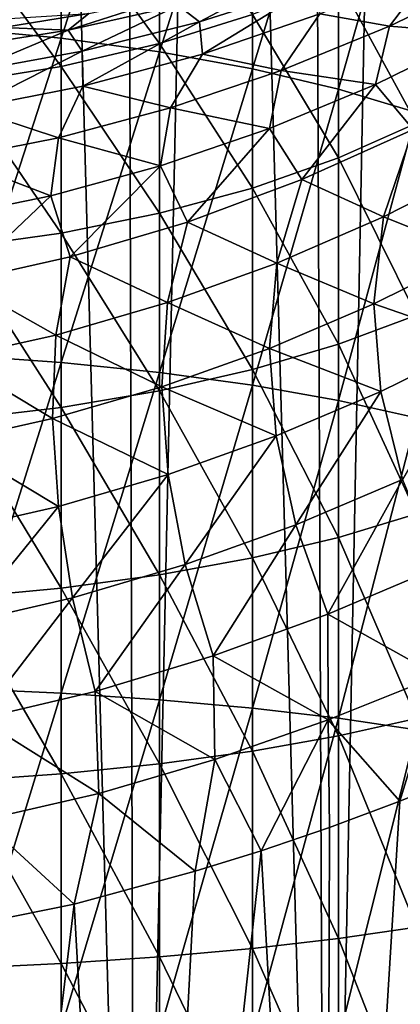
# Model space of a CAD drawing. Header units: metres. Extents: x -109 to 109, y -314 to 82.
# Tile 85 of 191: x 4 to 9, y -40 to -27. Entities that reach past the tile are written whole.
import ezdxf

# ---------------------------------------------------------------- set-up
doc = ezdxf.new("R2010")
doc.units = ezdxf.units.M
doc.layers.add('solid_504261_XXX', color=7, linetype='CONTINUOUS')

msp = doc.modelspace()

# ---------------------------------------------------------------- linework, layer by layer
at = {"layer": 'solid_504261_XXX'}
for points in [[(8.17804, -54.5, 211.506409), (7.950144, 0, 211.574478), (6.648902, 0, 211.92366)], [(8.17804, -54.5, 211.506409), (9.233409, 0, 211.163422), (7.950144, 0, 211.574478)], [(8.17804, -54.5, 211.506409), (10.781148, -54.5, 210.574997), (9.233409, 0, 211.163422)], [(2.761386, -54.5, 212.583847), (4.006996, 0, 212.43309), (2.673464, 0, 212.592361)], [(2.761386, -54.5, 212.583847), (5.496179, -54.5, 212.178177), (4.006996, 0, 212.43309)], [(5.496179, -54.5, 212.178177), (5.333279, 0, 212.210083), (4.006996, 0, 212.43309)], [(5.496179, -54.5, 212.178177), (6.648902, 0, 211.92366), (5.333279, 0, 212.210083)], [(5.496179, -54.5, 212.178177), (8.17804, -54.5, 211.506409), (6.648902, 0, 211.92366)], [(2.998006, -26.702974, 0.878057), (2.998006, -22.223373, 2.587584), (4.446262, -22.394674, 2.985889)], [(4.446262, -26.840586, 1.289219), (2.998006, -26.702974, 0.878057), (4.446262, -22.394674, 2.985889)], [(4.446262, -26.840586, 1.289219), (4.446262, -22.394674, 2.985889), (5.834389, -22.631245, 3.535954)], [(5.834389, -27.030628, 1.85704), (4.446262, -26.840586, 1.289219), (5.834389, -22.631245, 3.535954)], [(5.834389, -27.030628, 1.85704), (5.834389, -22.631245, 3.535954), (7.143617, -22.929884, 4.230341)], [(7.143617, -27.270533, 2.573842), (5.834389, -27.030628, 1.85704), (7.143617, -22.929884, 4.230341)], [(7.143617, -27.270533, 2.573842), (7.143617, -22.929884, 4.230341), (8.356239, -23.286556, 5.059659)], [(8.356239, -27.557056, 3.42993), (7.143617, -27.270533, 2.573842), (8.356239, -23.286556, 5.059659)], [(8.356239, -27.557056, 3.42993), (8.356239, -23.286556, 5.059659), (9.455857, -23.696434, 6.012693)], [(9.455857, -27.88632, 4.413728), (8.356239, -27.557056, 3.42993), (9.455857, -23.696434, 6.012693)], [(5.834389, -26.913944, 27.488056), (5.834389, -24.644852, 29.088018), (4.446262, -25.009958, 29.562609)], [(5.834389, -26.913944, 27.488056), (7.143617, -26.504423, 26.85272), (5.834389, -24.644852, 29.088018)], [(4.446262, -27.23835, 27.991344), (4.446262, -25.009958, 29.562609), (2.998006, -25.274334, 29.90626)], [(4.446262, -27.23835, 27.991344), (5.834389, -26.913944, 27.488056), (4.446262, -25.009958, 29.562609)], [(2.998006, -27.473253, 28.355776), (4.446262, -27.23835, 27.991344), (2.998006, -25.274334, 29.90626)], [(9.455857, -28.040825, 23.702528), (9.455857, -25.453266, 25.221941), (8.356239, -26.015326, 26.093929)], [(8.094089, -26.495735, 149.745834), (9.717336, -25.818211, 150.00647), (9.074541, -26.671007, 151.243774)], [(9.717336, -25.818211, 150.00647), (10.573106, -25.948971, 151.539291), (9.074541, -26.671007, 151.243774)], [(6.395441, -26.611761, 148.146606), (6.097743, -26.381311, 146.707123), (7.649607, -25.941593, 146.886154)], [(6.395441, -26.611761, 148.146606), (7.649607, -25.941593, 146.886154), (8.032685, -26.088301, 148.354584)], [(10.345476, -26.774866, 152.796051), (9.074541, -26.671007, 151.243774), (10.573106, -25.948971, 151.539291)], [(6.395441, -26.611761, 148.146606), (8.032685, -26.088301, 148.354584), (6.437574, -27.063484, 149.512924)], [(8.032685, -26.088301, 148.354584), (8.094089, -26.495735, 149.745834), (6.437574, -27.063484, 149.512924)], [(8.356239, -28.528481, 24.618206), (8.356239, -26.015326, 26.093929), (7.143617, -26.504423, 26.85272)], [(8.356239, -28.528481, 24.618206), (9.455857, -28.040825, 23.702528), (8.356239, -26.015326, 26.093929)], [(4.545807, -26.725521, 146.546112), (4.83649, -26.490292, 145.164749), (6.074182, -26.23311, 145.295303)], [(6.097743, -26.381311, 146.707123), (4.545807, -26.725521, 146.546112), (6.074182, -26.23311, 145.295303)], [(4.545807, -26.725521, 146.546112), (3.626747, -26.687502, 145.071838), (4.83649, -26.490292, 145.164749)], [(3.718367, -26.564756, 144.220398), (4.83649, -26.490292, 145.164749), (3.626747, -26.687502, 145.071838)], [(4.741747, -27.025663, 147.960907), (4.545807, -26.725521, 146.546112), (6.097743, -26.381311, 146.707123)], [(4.741747, -27.025663, 147.960907), (6.097743, -26.381311, 146.707123), (6.395441, -26.611761, 148.146606)], [(7.143617, -28.952833, 25.415016), (7.143617, -26.504423, 26.85272), (5.834389, -26.913944, 27.488056)], [(6.437574, -27.063484, 149.512924), (8.094089, -26.495735, 149.745834), (7.548768, -27.296494, 150.979996)], [(7.143617, -28.952833, 25.415016), (8.356239, -28.528481, 24.618206), (7.143617, -26.504423, 26.85272)], [(8.094089, -26.495735, 149.745834), (9.074541, -26.671007, 151.243774), (7.548768, -27.296494, 150.979996)], [(4.741747, -27.025663, 147.960907), (6.395441, -26.611761, 148.146606), (4.753581, -27.516075, 149.309799)], [(6.395441, -26.611761, 148.146606), (6.437574, -27.063484, 149.512924), (4.753581, -27.516075, 149.309799)], [(2.998006, -31.309143, -0.453311), (2.998006, -26.702974, 0.878057), (4.446262, -26.840586, 1.289219)], [(4.545807, -26.725521, 146.546112), (3.027, -26.968422, 146.426651), (3.626747, -26.687502, 145.071838)], [(3.149773, -27.315517, 147.82608), (3.027, -26.968422, 146.426651), (4.545807, -26.725521, 146.546112)], [(3.149773, -27.315517, 147.82608), (4.545807, -26.725521, 146.546112), (4.741747, -27.025663, 147.960907)], [(8.878928, -27.491127, 152.472443), (7.548768, -27.296494, 150.979996), (9.074541, -26.671007, 151.243774)], [(10.345476, -26.774866, 152.796051), (8.878928, -27.491127, 152.472443), (9.074541, -26.671007, 151.243774)], [(9.408144, -28.126589, 153.767685), (8.878928, -27.491127, 152.472443), (10.345476, -26.774866, 152.796051)], [(4.446262, -31.412111, -0.032136), (2.998006, -31.309143, -0.453311), (4.446262, -26.840586, 1.289219)], [(4.446262, -31.412111, -0.032136), (4.446262, -26.840586, 1.289219), (5.834389, -27.030628, 1.85704)], [(5.834389, -29.308142, 26.082186), (5.834389, -26.913944, 27.488056), (4.446262, -27.23835, 27.991344)], [(5.834389, -29.308142, 26.082186), (7.143617, -28.952833, 25.415016), (5.834389, -26.913944, 27.488056)], [(4.741747, -27.025663, 147.960907), (4.753581, -27.516075, 149.309799), (3.149714, -27.832747, 149.16687)], [(3.149773, -27.315517, 147.82608), (4.741747, -27.025663, 147.960907), (3.149714, -27.832747, 149.16687)], [(5.834389, -31.554312, 0.549513), (4.446262, -31.412111, -0.032136), (5.834389, -27.030628, 1.85704)], [(4.753581, -27.516075, 149.309799), (6.437574, -27.063484, 149.512924), (5.986526, -27.823114, 150.747849)], [(5.834389, -31.554312, 0.549513), (5.834389, -27.030628, 1.85704), (7.143617, -27.270533, 2.573842)], [(6.437574, -27.063484, 149.512924), (7.548768, -27.296494, 150.979996), (5.986526, -27.823114, 150.747849)], [(4.446262, -29.589603, 26.610689), (4.446262, -27.23835, 27.991344), (2.998006, -27.473253, 28.355776)], [(4.446262, -29.589603, 26.610689), (5.834389, -29.308142, 26.082186), (4.446262, -27.23835, 27.991344)], [(7.143617, -31.733822, 1.283771), (5.834389, -31.554312, 0.549513), (7.143617, -27.270533, 2.573842)], [(7.383715, -28.113422, 152.187042), (5.986526, -27.823114, 150.747849), (7.548768, -27.296494, 150.979996)], [(7.143617, -31.733822, 1.283771), (7.143617, -27.270533, 2.573842), (8.356239, -27.557056, 3.42993)], [(8.878928, -27.491127, 152.472443), (7.383715, -28.113422, 152.187042), (7.548768, -27.296494, 150.979996)], [(2.998006, -29.793411, 26.993382), (4.446262, -29.589603, 26.610689), (2.998006, -27.473253, 28.355776)], [(3.149714, -27.832747, 149.16687), (4.753581, -27.516075, 149.309799), (4.409371, -28.243626, 150.553238)], [(4.753581, -27.516075, 149.309799), (5.986526, -27.823114, 150.747849), (4.409371, -28.243626, 150.553238)], [(8.356239, -31.948214, 2.160708), (7.143617, -31.733822, 1.283771), (8.356239, -27.557056, 3.42993)], [(7.839224, -28.832319, 153.415375), (7.383715, -28.113422, 152.187042), (8.878928, -27.491127, 152.472443)], [(7.839224, -28.832319, 153.415375), (8.878928, -27.491127, 152.472443), (9.408144, -28.126589, 153.767685)], [(8.356239, -31.948214, 2.160708), (8.356239, -27.557056, 3.42993), (9.455857, -27.88632, 4.413728)], [(3.149714, -27.832747, 149.16687), (4.409371, -28.243626, 150.553238), (2.92801, -28.536127, 150.423752)], [(5.84866, -28.6402, 151.939774), (4.409371, -28.243626, 150.553238), (5.986526, -27.823114, 150.747849)], [(7.383715, -28.113422, 152.187042), (5.84866, -28.6402, 151.939774), (5.986526, -27.823114, 150.747849)], [(9.455857, -32.194588, 3.168465), (8.356239, -31.948214, 2.160708), (9.455857, -27.88632, 4.413728)], [(9.455857, -30.745695, 22.403391), (9.455857, -28.040825, 23.702528), (8.356239, -28.528481, 24.618206)], [(6.227623, -29.432178, 153.115005), (5.84866, -28.6402, 151.939774), (7.383715, -28.113422, 152.187042)], [(6.227623, -29.432178, 153.115005), (7.383715, -28.113422, 152.187042), (7.839224, -28.832319, 153.415375)], [(7.839224, -28.832319, 153.415375), (9.408144, -28.126589, 153.767685), (8.989092, -29.358965, 154.725235)], [(9.408144, -28.126589, 153.767685), (10.453812, -28.615021, 155.133484), (8.989092, -29.358965, 154.725235)], [(4.300424, -29.063389, 151.737595), (2.92801, -28.536127, 150.423752), (4.409371, -28.243626, 150.553238)], [(5.84866, -28.6402, 151.939774), (4.300424, -29.063389, 151.737595), (4.409371, -28.243626, 150.553238)], [(4.300424, -29.063389, 151.737595), (2.855776, -29.358347, 151.606415), (2.92801, -28.536127, 150.423752)], [(8.356239, -31.155573, 23.356424), (8.356239, -28.528481, 24.618206), (7.143617, -28.952833, 25.415016)], [(8.356239, -31.155573, 23.356424), (9.455857, -30.745695, 22.403391), (8.356239, -28.528481, 24.618206)], [(4.576167, -29.921812, 152.869446), (4.300424, -29.063389, 151.737595), (5.84866, -28.6402, 151.939774)], [(4.576167, -29.921812, 152.869446), (5.84866, -28.6402, 151.939774), (6.227623, -29.432178, 153.115005)], [(8.989092, -29.358965, 154.725235), (10.453812, -28.615021, 155.133484), (10.28808, -29.875006, 156.042404)], [(6.227623, -29.432178, 153.115005), (7.839224, -28.832319, 153.415375), (7.489232, -30.010782, 154.369781)], [(7.839224, -28.832319, 153.415375), (8.989092, -29.358965, 154.725235), (7.489232, -30.010782, 154.369781)], [(7.143617, -31.512245, 24.185743), (7.143617, -28.952833, 25.415016), (5.834389, -29.308142, 26.082186)], [(7.143617, -31.512245, 24.185743), (8.356239, -31.155573, 23.356424), (7.143617, -28.952833, 25.415016)], [(3.028266, -30.269316, 152.708191), (2.855776, -29.358347, 151.606415), (4.300424, -29.063389, 151.737595)], [(3.028266, -30.269316, 152.708191), (4.300424, -29.063389, 151.737595), (4.576167, -29.921812, 152.869446)], [(5.834389, -31.810884, 24.880129), (5.834389, -29.308142, 26.082186), (4.446262, -29.589603, 26.610689)], [(5.834389, -31.810884, 24.880129), (7.143617, -31.512245, 24.185743), (5.834389, -29.308142, 26.082186)], [(7.489232, -30.010782, 154.369781), (8.989092, -29.358965, 154.725235), (8.853516, -30.587461, 155.612411)], [(8.989092, -29.358965, 154.725235), (10.28808, -29.875006, 156.042404), (8.853516, -30.587461, 155.612411)], [(4.576167, -29.921812, 152.869446), (6.227623, -29.432178, 153.115005), (5.944018, -30.56917, 154.068741)], [(6.227623, -29.432178, 153.115005), (7.489232, -30.010782, 154.369781), (5.944018, -30.56917, 154.068741)], [(4.446262, -32.047455, 25.430195), (4.446262, -29.589603, 26.610689), (2.998006, -29.793411, 26.993382)], [(4.446262, -32.047455, 25.430195), (5.834389, -31.810884, 24.880129), (4.446262, -29.589603, 26.610689)], [(2.998006, -32.218758, 25.828499), (4.446262, -32.047455, 25.430195), (2.998006, -29.793411, 26.993382)], [(3.028266, -30.269316, 152.708191), (4.576167, -29.921812, 152.869446), (4.372646, -31.027189, 153.82811)], [(4.576167, -29.921812, 152.869446), (5.944018, -30.56917, 154.068741), (4.372646, -31.027189, 153.82811)], [(8.853516, -30.587461, 155.612411), (10.28808, -29.875006, 156.042404), (10.3878, -31.118391, 156.883606)], [(5.944018, -30.56917, 154.068741), (7.489232, -30.010782, 154.369781), (7.382304, -31.214874, 155.239746)], [(7.489232, -30.010782, 154.369781), (8.853516, -30.587461, 155.612411), (7.382304, -31.214874, 155.239746)], [(3.028266, -30.269316, 152.708191), (4.372646, -31.027189, 153.82811), (2.904614, -31.352928, 153.672607)], [(4.372646, -31.027189, 153.82811), (5.944018, -30.56917, 154.068741), (5.864011, -31.756712, 154.925934)], [(5.944018, -30.56917, 154.068741), (7.382304, -31.214874, 155.239746), (5.864011, -31.756712, 154.925934)], [(7.382304, -31.214874, 155.239746), (8.853516, -30.587461, 155.612411), (8.952854, -31.822966, 156.41684)], [(8.853516, -30.587461, 155.612411), (10.3878, -31.118391, 156.883606), (8.952854, -31.822966, 156.41684)], [(9.455857, -33.549168, 21.333517), (9.455857, -30.745695, 22.403391), (8.356239, -31.155573, 23.356424)], [(2.904614, -31.352928, 153.672607), (4.372646, -31.027189, 153.82811), (4.325886, -32.204399, 154.678497)], [(4.372646, -31.027189, 153.82811), (5.864011, -31.756712, 154.925934), (4.325886, -32.204399, 154.678497)], [(5.864011, -31.756712, 154.925934), (7.382304, -31.214874, 155.239746), (7.478015, -32.447079, 156.013016)], [(8.356239, -33.878433, 22.317314), (8.356239, -31.155573, 23.356424), (7.143617, -31.512245, 24.185743)], [(7.382304, -31.214874, 155.239746), (8.952854, -31.822966, 156.41684), (7.478015, -32.447079, 156.013016)], [(8.356239, -33.878433, 22.317314), (9.455857, -33.549168, 21.333517), (8.356239, -31.155573, 23.356424)], [(8.952854, -31.822966, 156.41684), (10.3878, -31.118391, 156.883606), (9.258759, -33.0648, 157.130737)], [(2.904614, -31.352928, 153.672607), (4.325886, -32.204399, 154.678497), (2.880342, -32.525909, 154.517624)], [(2.998006, -36.010014, -1.397311), (2.998006, -31.309143, -0.453311), (4.446262, -31.412111, -0.032136)], [(4.446262, -36.077625, -0.969036), (2.998006, -36.010014, -1.397311), (4.446262, -31.412111, -0.032136)], [(4.446262, -36.077625, -0.969036), (4.446262, -31.412111, -0.032136), (5.834389, -31.554312, 0.549513)], [(7.143617, -34.164955, 23.173403), (7.143617, -31.512245, 24.185743), (5.834389, -31.810884, 24.880129)], [(7.143617, -34.164955, 23.173403), (8.356239, -33.878433, 22.317314), (7.143617, -31.512245, 24.185743)], [(5.834389, -36.171001, -0.377582), (4.446262, -36.077625, -0.969036), (5.834389, -31.554312, 0.549513)], [(5.834389, -36.171001, -0.377582), (5.834389, -31.554312, 0.549513), (7.143617, -31.733822, 1.283771)], [(4.325886, -32.204399, 154.678497), (5.864011, -31.756712, 154.925934), (5.954808, -32.990311, 155.674408)], [(7.143617, -36.288876, 0.369053), (5.834389, -36.171001, -0.377582), (7.143617, -31.733822, 1.283771)], [(5.864011, -31.756712, 154.925934), (7.478015, -32.447079, 156.013016), (5.954808, -32.990311, 155.674408)], [(7.143617, -36.288876, 0.369053), (7.143617, -31.733822, 1.283771), (8.356239, -31.948214, 2.160708)], [(5.834389, -34.404858, 23.890205), (5.834389, -31.810884, 24.880129), (4.446262, -32.047455, 25.430195)], [(5.834389, -34.404858, 23.890205), (7.143617, -34.164955, 23.173403), (5.834389, -31.810884, 24.880129)], [(7.478015, -32.447079, 156.013016), (8.952854, -31.822966, 156.41684), (7.75271, -33.701649, 156.680984)], [(8.952854, -31.822966, 156.41684), (9.258759, -33.0648, 157.130737), (7.75271, -33.701649, 156.680984)], [(4.446262, -34.594902, 24.458025), (4.446262, -32.047455, 25.430195), (2.998006, -32.218758, 25.828499)], [(4.446262, -34.594902, 24.458025), (5.834389, -34.404858, 23.890205), (4.446262, -32.047455, 25.430195)], [(8.356239, -36.429653, 1.260773), (7.143617, -36.288876, 0.369053), (8.356239, -31.948214, 2.160708)], [(8.356239, -36.429653, 1.260773), (8.356239, -31.948214, 2.160708), (9.455857, -32.194588, 3.168465)], [(2.880342, -32.525909, 154.517624), (4.325886, -32.204399, 154.678497), (4.409028, -33.444073, 155.408493)], [(4.325886, -32.204399, 154.678497), (5.954808, -32.990311, 155.674408), (4.409028, -33.444073, 155.408493)], [(9.455857, -36.591434, 2.285518), (8.356239, -36.429653, 1.260773), (9.455857, -32.194588, 3.168465)], [(2.998006, -34.732513, 24.869188), (4.446262, -34.594902, 24.458025), (2.998006, -32.218758, 25.828499)], [(5.954808, -32.990311, 155.674408), (7.478015, -32.447079, 156.013016), (6.196692, -34.260136, 156.304703)], [(7.478015, -32.447079, 156.013016), (7.75271, -33.701649, 156.680984), (6.196692, -34.260136, 156.304703)], [(2.880342, -32.525909, 154.517624), (4.409028, -33.444073, 155.408493), (2.940377, -33.775017, 155.232697)], [(4.409028, -33.444073, 155.408493), (5.954808, -32.990311, 155.674408), (4.608943, -34.733097, 156.008606)], [(5.954808, -32.990311, 155.674408), (6.196692, -34.260136, 156.304703), (4.608943, -34.733097, 156.008606)], [(7.75271, -33.701649, 156.680984), (9.258759, -33.0648, 157.130737), (8.204461, -34.963135, 157.243347)], [(9.258759, -33.0648, 157.130737), (9.768339, -34.29921, 157.756622), (8.204461, -34.963135, 157.243347)], [(2.940377, -33.775017, 155.232697), (4.409028, -33.444073, 155.408493), (3.077787, -35.085335, 155.80838)], [(4.409028, -33.444073, 155.408493), (4.608943, -34.733097, 156.008606), (3.077787, -35.085335, 155.80838)], [(9.455857, -36.431847, 20.500305), (9.455857, -33.549168, 21.333517), (8.356239, -33.878433, 22.317314)], [(6.196692, -34.260136, 156.304703), (7.75271, -33.701649, 156.680984), (6.58751, -35.549561, 156.813873)], [(7.75271, -33.701649, 156.680984), (8.204461, -34.963135, 157.243347), (6.58751, -35.549561, 156.813873)], [(8.356239, -36.678219, 21.508062), (8.356239, -33.878433, 22.317314), (7.143617, -34.164955, 23.173403)], [(8.356239, -36.678219, 21.508062), (9.455857, -36.431847, 20.500305), (8.356239, -33.878433, 22.317314)], [(4.608943, -34.733097, 156.008606), (6.196692, -34.260136, 156.304703), (4.927379, -36.053524, 156.474365)], [(6.196692, -34.260136, 156.304703), (6.58751, -35.549561, 156.813873), (4.927379, -36.053524, 156.474365)], [(7.143617, -36.892612, 22.385), (7.143617, -34.164955, 23.173403), (5.834389, -34.404858, 23.890205)], [(7.143617, -36.892612, 22.385), (8.356239, -36.678219, 21.508062), (7.143617, -34.164955, 23.173403)], [(5.834389, -37.072124, 23.119257), (5.834389, -34.404858, 23.890205), (4.446262, -34.594902, 24.458025)], [(5.834389, -37.072124, 23.119257), (7.143617, -36.892612, 22.385), (5.834389, -34.404858, 23.890205)], [(8.204461, -34.963135, 157.243347), (9.768339, -34.29921, 157.756622), (9.761269, -35.830227, 158.028152)], [(4.446262, -37.214325, 23.700907), (4.446262, -34.594902, 24.458025), (2.998006, -34.732513, 24.869188)], [(4.446262, -37.214325, 23.700907), (5.834389, -37.072124, 23.119257), (4.446262, -34.594902, 24.458025)], [(2.998006, -37.317291, 24.122082), (4.446262, -37.214325, 23.700907), (2.998006, -34.732513, 24.869188)], [(3.077787, -35.085335, 155.80838), (4.608943, -34.733097, 156.008606), (3.295396, -36.439175, 156.238724)], [(4.608943, -34.733097, 156.008606), (4.927379, -36.053524, 156.474365), (3.295396, -36.439175, 156.238724)], [(6.58751, -35.549561, 156.813873), (8.204461, -34.963135, 157.243347), (8.212721, -36.453228, 157.509811)], [(8.204461, -34.963135, 157.243347), (9.761269, -35.830227, 158.028152), (8.212721, -36.453228, 157.509811)], [(4.927379, -36.053524, 156.474365), (6.58751, -35.549561, 156.813873), (6.613744, -37.009422, 157.076111)], [(6.58751, -35.549561, 156.813873), (8.212721, -36.453228, 157.509811), (6.613744, -37.009422, 157.076111)], [(8.212721, -36.453228, 157.509811), (9.761269, -35.830227, 158.028152), (9.221015, -37.599957, 157.926285)], [(9.761269, -35.830227, 158.028152), (10.222712, -37.194386, 158.294647), (9.221015, -37.599957, 157.926285)], [(2.998006, -40.773071, -1.947413), (2.998006, -36.010014, -1.397311), (4.446262, -36.077625, -0.969036)], [(4.446262, -40.804859, -1.515001), (2.998006, -40.773071, -1.947413), (4.446262, -36.077625, -0.969036)], [(3.295396, -36.439175, 156.238724), (4.927379, -36.053524, 156.474365), (4.976217, -37.492329, 156.733459)], [(4.446262, -40.804859, -1.515001), (4.446262, -36.077625, -0.969036), (5.834389, -36.171001, -0.377582)], [(4.927379, -36.053524, 156.474365), (6.613744, -37.009422, 157.076111), (4.976217, -37.492329, 156.733459)], [(5.834389, -40.848763, -0.917833), (4.446262, -40.804859, -1.515001), (5.834389, -36.171001, -0.377582)], [(5.834389, -40.848763, -0.917833), (5.834389, -36.171001, -0.377582), (7.143617, -36.288876, 0.369053)], [(7.143617, -40.904186, -0.163984), (5.834389, -40.848763, -0.917833), (7.143617, -36.288876, 0.369053)], [(7.143617, -40.904186, -0.163984), (7.143617, -36.288876, 0.369053), (8.356239, -36.429653, 1.260773)], [(3.295396, -36.439175, 156.238724), (4.976217, -37.492329, 156.733459), (3.336985, -37.867172, 156.490173)], [(6.613744, -37.009422, 157.076111), (8.212721, -36.453228, 157.509811), (7.264324, -38.296284, 157.327164)], [(8.356239, -40.970379, 0.736349), (7.143617, -40.904186, -0.163984), (8.356239, -36.429653, 1.260773)], [(8.212721, -36.453228, 157.509811), (8.229152, -37.967335, 157.603149), (7.264324, -38.296284, 157.327164)], [(8.212721, -36.453228, 157.509811), (9.221015, -37.599957, 157.926285), (8.229152, -37.967335, 157.603149)], [(8.356239, -40.970379, 0.736349), (8.356239, -36.429653, 1.260773), (9.455857, -36.591434, 2.285518)], [(9.455857, -39.373795, 19.909521), (9.455857, -36.431847, 20.500305), (8.356239, -36.678219, 21.508062)], [(9.455857, -41.046444, 1.770994), (8.356239, -40.970379, 0.736349), (9.455857, -36.591434, 2.285518)], [(8.356239, -39.535572, 20.934267), (8.356239, -36.678219, 21.508062), (7.143617, -36.892612, 22.385)], [(8.356239, -39.535572, 20.934267), (9.455857, -39.373795, 19.909521), (8.356239, -36.678219, 21.508062)], [(7.143617, -39.676353, 21.825987), (7.143617, -36.892612, 22.385), (5.834389, -37.072124, 23.119257)], [(7.143617, -39.676353, 21.825987), (8.356239, -39.535572, 20.934267), (7.143617, -36.892612, 22.385)], [(4.976217, -37.492329, 156.733459), (6.613744, -37.009422, 157.076111), (6.335905, -38.585888, 157.096207)], [(6.613744, -37.009422, 157.076111), (7.264324, -38.296284, 157.327164), (6.335905, -38.585888, 157.096207)], [(5.834389, -39.794228, 22.572622), (5.834389, -37.072124, 23.119257), (4.446262, -37.214325, 23.700907)], [(5.834389, -39.794228, 22.572622), (7.143617, -39.676353, 21.825987), (5.834389, -37.072124, 23.119257)], [(10.222712, -37.194386, 158.294647), (10.781144, -54.5, 158.518997), (8.178037, -54.5, 157.587601)], [(9.221015, -37.599957, 157.926285), (10.222712, -37.194386, 158.294647), (8.178037, -54.5, 157.587601)], [(4.446262, -39.8876, 23.164076), (4.446262, -37.214325, 23.700907), (2.998006, -37.317291, 24.122082)], [(2.998006, -39.955215, 23.592352), (4.446262, -39.8876, 23.164076), (2.998006, -37.317291, 24.122082)], [(4.446262, -39.8876, 23.164076), (5.834389, -39.794228, 22.572622), (4.446262, -37.214325, 23.700907)], [(3.336985, -37.867172, 156.490173), (4.976217, -37.492329, 156.733459), (4.630689, -39.051628, 156.757675)], [(4.976217, -37.492329, 156.733459), (6.335905, -38.585888, 157.096207), (4.630689, -39.051628, 156.757675)], [(8.229152, -37.967335, 157.603149), (9.221015, -37.599957, 157.926285), (8.178037, -54.5, 157.587601)], [(3.336985, -37.867172, 156.490173), (4.630689, -39.051628, 156.757675), (3.071137, -39.364002, 156.542389)], [(7.264324, -38.296284, 157.327164), (8.229152, -37.967335, 157.603149), (8.178037, -54.5, 157.587601)], [(7.264324, -38.296284, 157.327164), (8.178037, -54.5, 157.587601), (5.496177, -54.5, 156.915833)], [(6.335905, -38.585888, 157.096207), (7.264324, -38.296284, 157.327164), (5.496177, -54.5, 156.915833)], [(4.630689, -39.051628, 156.757675), (6.335905, -38.585888, 157.096207), (5.496177, -54.5, 156.915833)], [(4.630689, -39.051628, 156.757675), (5.496177, -54.5, 156.915833), (2.761385, -54.5, 156.510162)], [(3.071137, -39.364002, 156.542389), (4.630689, -39.051628, 156.757675), (2.761385, -54.5, 156.510162)], [(9.455857, -42.35466, 19.565252), (9.455857, -39.373795, 19.909521), (8.356239, -39.535572, 20.934267)], [(8.356239, -42.430725, 20.599895), (8.356239, -39.535572, 20.934267), (7.143617, -39.676353, 21.825987)], [(8.356239, -42.430725, 20.599895), (9.455857, -42.35466, 19.565252), (8.356239, -39.535572, 20.934267)], [(7.143617, -42.496918, 21.500229), (7.143617, -39.676353, 21.825987), (5.834389, -39.794228, 22.572622)], [(7.143617, -42.496918, 21.500229), (8.356239, -42.430725, 20.599895), (7.143617, -39.676353, 21.825987)], [(5.834389, -42.552338, 22.254078), (5.834389, -39.794228, 22.572622), (4.446262, -39.8876, 23.164076)], [(5.834389, -42.552338, 22.254078), (7.143617, -42.496918, 21.500229), (5.834389, -39.794228, 22.572622)], [(4.446262, -42.596241, 22.851246), (4.446262, -39.8876, 23.164076), (2.998006, -39.955215, 23.592352)], [(2.998006, -42.628033, 23.283659), (4.446262, -42.596241, 22.851246), (2.998006, -39.955215, 23.592352)], [(4.446262, -42.596241, 22.851246), (5.834389, -42.552338, 22.254078), (4.446262, -39.8876, 23.164076)]]:
    msp.add_3dface(points, dxfattribs=at)

doc.saveas('drawing.dxf')
